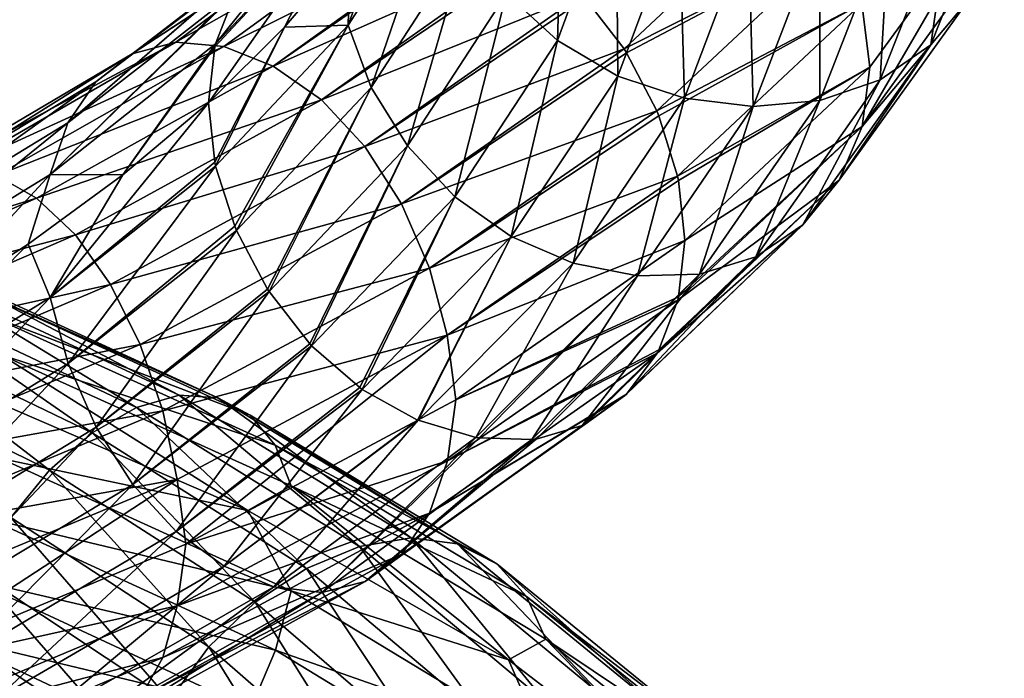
# Model space of a CAD drawing. Header units: metres. Extents: x -80 to 80, y -455 to 95.
# Tile 241 of 256: x 9 to 18, y -277 to -271. Entities that reach past the tile are written whole.
import ezdxf

# ---------------------------------------------------------------- set-up
doc = ezdxf.new("R2010")
doc.units = ezdxf.units.M
doc.layers.add('solid_501010_k_01_02', color=7, linetype='CONTINUOUS')

msp = doc.modelspace()

# ---------------------------------------------------------------- linework, layer by layer
at = {"layer": 'solid_501010_k_01_02'}
for points in [[(14.011416, -271.315887, 1130.427734), (13.543334, -270.881927, 1130.450195), (14.069334, -269.440491, 1128.508789)], [(14.555596, -269.838867, 1128.414551), (14.011416, -271.315887, 1130.427734), (14.069334, -269.440491, 1128.508789)], [(10.857394, -271.347473, 1134.471313), (11.03465, -270.887604, 1134.804688), (12.291083, -269.563232, 1133.213745)], [(12.078845, -270.056213, 1132.894531), (10.857394, -271.347473, 1134.471313), (12.291083, -269.563232, 1133.213745)], [(18.13533, -269.649353, 1129.023804), (17.457317, -271.354584, 1131.589966), (17.650211, -269.998627, 1128.806152)], [(17.814316, -270.927399, 1131.890625), (17.457317, -271.354584, 1131.589966), (18.13533, -269.649353, 1129.023804)], [(12.080457, -271.175171, 1132.432983), (12.098969, -270.478027, 1132.479492), (12.600619, -269.745911, 1131.5448)], [(12.955876, -269.817047, 1130.692993), (12.080457, -271.175171, 1132.432983), (12.600619, -269.745911, 1131.5448)], [(12.294119, -271.74942, 1132.31189), (12.080457, -271.175171, 1132.432983), (12.955876, -269.817047, 1130.692993)], [(13.185021, -270.371674, 1130.541016), (12.294119, -271.74942, 1132.31189), (12.955876, -269.817047, 1130.692993)], [(14.568899, -271.642792, 1130.480347), (14.011416, -271.315887, 1130.427734), (14.555596, -269.838867, 1128.414551)], [(14.267096, -270.925446, 1137.412842), (14.62776, -271.393097, 1137.515625), (16.273479, -269.850525, 1135.306885)], [(15.13473, -270.125122, 1128.380371), (14.568899, -271.642792, 1130.480347), (14.555596, -269.838867, 1128.414551)], [(16.273479, -269.850525, 1135.306885), (14.62776, -271.393097, 1137.515625), (16.60758, -270.393616, 1135.272217)], [(16.821241, -270.974884, 1135.153687), (16.893568, -271.562164, 1134.959717), (18.118349, -269.88205, 1132.435425)], [(18.118349, -269.88205, 1132.435425), (16.822853, -272.107117, 1134.686646), (18.041935, -270.423523, 1132.177368)], [(18.118349, -269.88205, 1132.435425), (16.893568, -271.562164, 1134.959717), (16.822853, -272.107117, 1134.686646)], [(10.089666, -271.439331, 1137.145142), (12.205026, -270.055664, 1136.092651), (12.187595, -270.057922, 1136.077637)], [(10.089666, -271.439331, 1137.145142), (10.490668, -271.329803, 1137.647583), (12.205026, -270.055664, 1136.092651)], [(10.089666, -271.439331, 1137.145142), (12.187595, -270.057922, 1136.077637), (11.738923, -270.19165, 1135.659912)], [(10.490668, -271.329803, 1137.647583), (12.720922, -270.065887, 1136.506592), (12.205026, -270.055664, 1136.092651)], [(10.490668, -271.329803, 1137.647583), (10.933653, -271.370483, 1138.136597), (12.720922, -270.065887, 1136.506592)], [(12.078845, -270.056213, 1132.894531), (11.494238, -271.193634, 1133.365112), (10.791485, -271.888855, 1134.193115)], [(10.850685, -271.374939, 1134.45459), (12.078845, -270.056213, 1132.894531), (10.791485, -271.888855, 1134.193115)], [(10.850685, -271.374939, 1134.45459), (10.857394, -271.347473, 1134.471313), (12.078845, -270.056213, 1132.894531)], [(10.933653, -271.370483, 1138.136597), (13.253077, -270.214447, 1136.87793), (12.720922, -270.065887, 1136.506592)], [(12.078845, -270.056213, 1132.894531), (12.098969, -270.478027, 1132.479492), (11.494238, -271.193634, 1133.365112)], [(17.650211, -269.998627, 1128.806152), (16.990335, -271.677399, 1131.294434), (17.071951, -270.225555, 1128.625366)], [(17.457317, -271.354584, 1131.589966), (16.990335, -271.677399, 1131.294434), (17.650211, -269.998627, 1128.806152)], [(15.184245, -271.847534, 1130.604248), (14.568899, -271.642792, 1130.480347), (15.13473, -270.125122, 1128.380371)], [(15.773975, -270.28653, 1128.407227), (15.184245, -271.847534, 1130.604248), (15.13473, -270.125122, 1128.380371)], [(9.753255, -271.695465, 1136.655884), (11.738923, -270.19165, 1135.659912), (11.727111, -270.197479, 1135.647949)], [(9.753255, -271.695465, 1136.655884), (10.089666, -271.439331, 1137.145142), (11.738923, -270.19165, 1135.659912)], [(9.753255, -271.695465, 1136.655884), (11.727111, -270.197479, 1135.647949), (11.347741, -270.46875, 1135.230103)], [(10.933653, -271.370483, 1138.136597), (11.390765, -271.551392, 1138.584839), (13.253077, -270.214447, 1136.87793)], [(11.390765, -271.551392, 1138.584839), (13.289405, -270.229523, 1136.901245), (13.253077, -270.214447, 1136.87793)], [(11.390765, -271.551392, 1138.584839), (13.769862, -270.49353, 1137.184326), (13.289405, -270.229523, 1136.901245)], [(17.071951, -270.225555, 1128.625366), (16.433695, -271.869904, 1131.022583), (16.433149, -270.32077, 1128.490601)], [(16.990335, -271.677399, 1131.294434), (16.433695, -271.869904, 1131.022583), (17.071951, -270.225555, 1128.625366)], [(15.818775, -271.924957, 1130.788696), (15.184245, -271.847534, 1130.604248), (15.773975, -270.28653, 1128.407227)], [(16.433149, -270.32077, 1128.490601), (15.818775, -271.924957, 1130.788696), (15.773975, -270.28653, 1128.407227)], [(16.433695, -271.869904, 1131.022583), (15.818775, -271.924957, 1130.788696), (16.433149, -270.32077, 1128.490601)], [(12.628221, -272.287292, 1132.271606), (12.294119, -271.74942, 1132.31189), (13.185021, -270.371674, 1130.541016)], [(13.543334, -270.881927, 1130.450195), (12.628221, -272.287292, 1132.271606), (13.185021, -270.371674, 1130.541016)], [(14.62776, -271.393097, 1137.515625), (14.650202, -271.428345, 1137.519531), (16.60758, -270.393616, 1135.272217)], [(14.650202, -271.428345, 1137.519531), (14.928463, -271.963196, 1137.526978), (16.60758, -270.393616, 1135.272217)], [(16.60758, -270.393616, 1135.272217), (14.928463, -271.963196, 1137.526978), (16.821241, -270.974884, 1135.153687)], [(18.041935, -270.423523, 1132.177368), (16.822853, -272.107117, 1134.686646), (17.814316, -270.927399, 1131.890625)], [(9.496076, -272.074158, 1136.205933), (11.347741, -270.46875, 1135.230103), (11.33675, -270.479584, 1135.216797)], [(9.496076, -272.074158, 1136.205933), (9.753255, -271.695465, 1136.655884), (11.347741, -270.46875, 1135.230103)], [(9.496076, -272.074158, 1136.205933), (11.33675, -270.479584, 1135.216797), (11.048297, -270.862732, 1134.82605)], [(11.390765, -271.551392, 1138.584839), (11.834057, -271.862396, 1138.964478), (13.769862, -270.49353, 1137.184326)], [(12.080457, -271.175171, 1132.432983), (11.494238, -271.193634, 1133.365112), (12.098969, -270.478027, 1132.479492)], [(11.834057, -271.862396, 1138.964478), (13.815267, -270.52533, 1137.208252), (13.769862, -270.49353, 1137.184326)], [(11.834057, -271.862396, 1138.964478), (14.235909, -270.89212, 1137.401123), (13.815267, -270.52533, 1137.208252)], [(9.332101, -272.550201, 1135.820679), (11.048297, -270.862732, 1134.82605), (11.03465, -270.887604, 1134.804688)], [(9.332101, -272.550201, 1135.820679), (9.496076, -272.074158, 1136.205933), (11.048297, -270.862732, 1134.82605)], [(9.332101, -272.550201, 1135.820679), (11.03465, -270.887604, 1134.804688), (10.857394, -271.347473, 1134.471313)], [(11.834057, -271.862396, 1138.964478), (12.235664, -272.292877, 1139.247681), (14.235909, -270.89212, 1137.401123)], [(12.235664, -272.292877, 1139.247681), (14.267096, -270.925446, 1137.412842), (14.235909, -270.89212, 1137.401123)], [(13.064675, -272.755371, 1132.316895), (12.628221, -272.287292, 1132.271606), (13.543334, -270.881927, 1130.450195)], [(14.011416, -271.315887, 1130.427734), (13.064675, -272.755371, 1132.316895), (13.543334, -270.881927, 1130.450195)], [(12.235664, -272.292877, 1139.247681), (14.62776, -271.393097, 1137.515625), (14.267096, -270.925446, 1137.412842)], [(14.928463, -271.963196, 1137.526978), (14.947299, -272.008789, 1137.52356), (16.821241, -270.974884, 1135.153687)], [(14.947299, -272.008789, 1137.52356), (15.120684, -272.565063, 1137.435547), (16.821241, -270.974884, 1135.153687)], [(16.821241, -270.974884, 1135.153687), (15.120684, -272.565063, 1137.435547), (16.893568, -271.562164, 1134.959717)], [(17.814316, -270.927399, 1131.890625), (16.610617, -272.603333, 1134.36084), (17.457317, -271.354584, 1131.589966)], [(16.822853, -272.107117, 1134.686646), (16.610617, -272.603333, 1134.36084), (17.814316, -270.927399, 1131.890625)], [(10.850685, -272.436432, 1134.012329), (10.791485, -271.888855, 1134.193115), (11.494238, -271.193634, 1133.365112)], [(10.858807, -272.47406, 1134.003174), (10.850685, -272.436432, 1134.012329), (11.494238, -271.193634, 1133.365112)], [(12.080457, -271.175171, 1132.432983), (10.858807, -272.47406, 1134.003174), (11.494238, -271.193634, 1133.365112)], [(11.03465, -273.028229, 1133.912964), (10.858807, -272.47406, 1134.003174), (12.080457, -271.175171, 1132.432983)], [(11.051016, -273.067261, 1133.90979), (11.03465, -273.028229, 1133.912964), (12.080457, -271.175171, 1132.432983)], [(12.294119, -271.74942, 1132.31189), (11.051016, -273.067261, 1133.90979), (12.080457, -271.175171, 1132.432983)], [(8.154823, -272.579742, 1138.345947), (8.478927, -272.49292, 1138.906372), (10.490668, -271.329803, 1137.647583)], [(10.089666, -271.439331, 1137.145142), (8.154823, -272.579742, 1138.345947), (10.490668, -271.329803, 1137.647583)], [(10.490668, -271.329803, 1137.647583), (8.478927, -272.49292, 1138.906372), (10.933653, -271.370483, 1138.136597)], [(9.332101, -272.550201, 1135.820679), (10.857394, -271.347473, 1134.471313), (10.003893, -272.553497, 1134.948242)], [(10.003893, -272.553497, 1134.948242), (10.857394, -271.347473, 1134.471313), (10.850685, -271.374939, 1134.45459)], [(13.584489, -273.121246, 1132.451538), (13.064675, -272.755371, 1132.316895), (14.011416, -271.315887, 1130.427734)], [(14.568899, -271.642792, 1130.480347), (13.584489, -273.121246, 1132.451538), (14.011416, -271.315887, 1130.427734)], [(17.457317, -271.354584, 1131.589966), (16.277739, -273.013519, 1134.002197), (16.990335, -271.677399, 1131.294434)], [(16.610617, -272.603333, 1134.36084), (16.277739, -273.013519, 1134.002197), (17.457317, -271.354584, 1131.589966)], [(7.882924, -272.817657, 1137.807373), (8.154823, -272.579742, 1138.345947), (10.089666, -271.439331, 1137.145142)], [(9.753255, -271.695465, 1136.655884), (7.882924, -272.817657, 1137.807373), (10.089666, -271.439331, 1137.145142)], [(8.478927, -272.49292, 1138.906372), (8.836963, -272.559601, 1139.458374), (10.933653, -271.370483, 1138.136597)], [(10.933653, -271.370483, 1138.136597), (8.836963, -272.559601, 1139.458374), (11.390765, -271.551392, 1138.584839)], [(10.003893, -272.553497, 1134.948242), (10.850685, -271.374939, 1134.45459), (10.791485, -271.888855, 1134.193115)], [(12.235664, -272.292877, 1139.247681), (12.572869, -272.822418, 1139.41626), (14.62776, -271.393097, 1137.515625)], [(12.572869, -272.822418, 1139.41626), (14.650202, -271.428345, 1137.519531), (14.62776, -271.393097, 1137.515625)], [(12.572869, -272.822418, 1139.41626), (14.928463, -271.963196, 1137.526978), (14.650202, -271.428345, 1137.519531)], [(8.836963, -272.559601, 1139.458374), (9.206417, -272.76828, 1139.970825), (11.390765, -271.551392, 1138.584839)], [(11.390765, -271.551392, 1138.584839), (9.206417, -272.76828, 1139.970825), (11.834057, -271.862396, 1138.964478)], [(15.120684, -272.565063, 1137.435547), (15.129183, -272.605164, 1137.425781), (16.893568, -271.562164, 1134.959717)], [(15.129183, -272.605164, 1137.425781), (15.188015, -273.159729, 1137.24353), (16.893568, -271.562164, 1134.959717)], [(16.893568, -271.562164, 1134.959717), (15.188015, -273.159729, 1137.24353), (16.822853, -272.107117, 1134.686646)], [(7.675062, -273.18338, 1137.318481), (7.882924, -272.817657, 1137.807373), (9.753255, -271.695465, 1136.655884)], [(9.496076, -272.074158, 1136.205933), (7.675062, -273.18338, 1137.318481), (9.753255, -271.695465, 1136.655884)], [(14.158257, -273.367584, 1132.667236), (13.584489, -273.121246, 1132.451538), (14.568899, -271.642792, 1130.480347)], [(15.184245, -271.847534, 1130.604248), (14.158257, -273.367584, 1132.667236), (14.568899, -271.642792, 1130.480347)], [(16.990335, -271.677399, 1131.294434), (15.842311, -273.31076, 1133.632935), (16.433695, -271.869904, 1131.022583)], [(16.277739, -273.013519, 1134.002197), (15.842311, -273.31076, 1133.632935), (16.990335, -271.677399, 1131.294434)], [(11.33675, -273.608093, 1133.91333), (11.051016, -273.067261, 1133.90979), (12.294119, -271.74942, 1132.31189)], [(11.351628, -273.631165, 1133.915649), (11.33675, -273.608093, 1133.91333), (12.294119, -271.74942, 1132.31189)], [(12.628221, -272.287292, 1132.271606), (11.351628, -273.631165, 1133.915649), (12.294119, -271.74942, 1132.31189)], [(9.206417, -272.76828, 1139.970825), (9.564701, -273.107147, 1140.411865), (11.834057, -271.862396, 1138.964478)], [(9.333345, -273.686493, 1135.344849), (10.791485, -271.888855, 1134.193115), (10.850685, -272.436432, 1134.012329)], [(9.333345, -273.686493, 1135.344849), (10.003893, -272.553497, 1134.948242), (10.791485, -271.888855, 1134.193115)], [(11.834057, -271.862396, 1138.964478), (9.564701, -273.107147, 1140.411865), (12.235664, -272.292877, 1139.247681)], [(14.749911, -273.486511, 1132.947266), (14.158257, -273.367584, 1132.667236), (15.184245, -271.847534, 1130.604248)], [(15.818775, -271.924957, 1130.788696), (14.749911, -273.486511, 1132.947266), (15.184245, -271.847534, 1130.604248)], [(16.433695, -271.869904, 1131.022583), (15.323281, -273.470154, 1133.274902), (15.818775, -271.924957, 1130.788696)], [(15.842311, -273.31076, 1133.632935), (15.323281, -273.470154, 1133.274902), (16.433695, -271.869904, 1131.022583)], [(12.572869, -272.822418, 1139.41626), (12.830996, -273.415192, 1139.467407), (14.928463, -271.963196, 1137.526978)], [(12.830996, -273.415192, 1139.467407), (14.947299, -272.008789, 1137.52356), (14.928463, -271.963196, 1137.526978)], [(15.323281, -273.470154, 1133.274902), (14.749911, -273.486511, 1132.947266), (15.818775, -271.924957, 1130.788696)], [(7.542531, -273.652374, 1136.907227), (7.675062, -273.18338, 1137.318481), (9.496076, -272.074158, 1136.205933)], [(9.332101, -272.550201, 1135.820679), (7.542531, -273.652374, 1136.907227), (9.496076, -272.074158, 1136.205933)], [(12.830996, -273.415192, 1139.467407), (15.120684, -272.565063, 1137.435547), (14.947299, -272.008789, 1137.52356)], [(16.822853, -272.107117, 1134.686646), (15.122099, -273.709106, 1136.960083), (16.610617, -272.603333, 1134.36084)], [(15.129183, -273.679688, 1136.978149), (15.122099, -273.709106, 1136.960083), (16.822853, -272.107117, 1134.686646)], [(15.188015, -273.159729, 1137.24353), (15.129183, -273.679688, 1136.978149), (16.822853, -272.107117, 1134.686646)], [(9.564701, -273.107147, 1140.411865), (9.889295, -273.564117, 1140.749756), (12.235664, -272.292877, 1139.247681)], [(12.235664, -272.292877, 1139.247681), (9.889295, -273.564117, 1140.749756), (12.572869, -272.822418, 1139.41626)], [(11.727111, -274.112885, 1134.016724), (11.351628, -273.631165, 1133.915649), (12.628221, -272.287292, 1132.271606)], [(11.743653, -274.130463, 1134.022705), (11.727111, -274.112885, 1134.016724), (12.628221, -272.287292, 1132.271606)], [(13.064675, -272.755371, 1132.316895), (11.743653, -274.130463, 1134.022705), (12.628221, -272.287292, 1132.271606)], [(9.333345, -273.686493, 1135.344849), (10.850685, -272.436432, 1134.012329), (10.858807, -272.47406, 1134.003174)], [(9.498421, -274.29483, 1135.275879), (9.333345, -273.686493, 1135.344849), (10.858807, -272.47406, 1134.003174)], [(9.498421, -274.29483, 1135.275879), (10.858807, -272.47406, 1134.003174), (11.03465, -273.028229, 1133.912964)], [(8.836963, -272.559601, 1139.458374), (6.488819, -273.611664, 1140.427002), (9.206417, -272.76828, 1139.970825)], [(9.332101, -272.550201, 1135.820679), (8.173007, -273.80481, 1136.244507), (7.542531, -273.652374, 1136.907227)], [(9.332101, -272.550201, 1135.820679), (9.127647, -273.194061, 1135.635254), (8.173007, -273.80481, 1136.244507)], [(9.332101, -272.550201, 1135.820679), (10.003893, -272.553497, 1134.948242), (9.127647, -273.194061, 1135.635254)], [(9.333345, -273.686493, 1135.344849), (9.127647, -273.194061, 1135.635254), (10.003893, -272.553497, 1134.948242)], [(12.830996, -273.415192, 1139.467407), (12.996071, -274.033661, 1139.39978), (15.120684, -272.565063, 1137.435547)], [(12.996071, -274.033661, 1139.39978), (15.129183, -272.605164, 1137.425781), (15.120684, -272.565063, 1137.435547)], [(12.996071, -274.033661, 1139.39978), (15.188015, -273.159729, 1137.24353), (15.129183, -272.605164, 1137.425781)], [(16.610617, -272.603333, 1134.36084), (14.931186, -274.198669, 1136.5979), (16.277739, -273.013519, 1134.002197)], [(14.947299, -274.169037, 1136.623535), (14.931186, -274.198669, 1136.5979), (16.610617, -272.603333, 1134.36084)], [(15.122099, -273.709106, 1136.960083), (14.947299, -274.169037, 1136.623535), (16.610617, -272.603333, 1134.36084)], [(6.488819, -273.611664, 1140.427002), (6.760102, -273.842438, 1140.989014), (9.206417, -272.76828, 1139.970825)], [(9.206417, -272.76828, 1139.970825), (6.760102, -273.842438, 1140.989014), (9.564701, -273.107147, 1140.411865)], [(12.187595, -274.516205, 1134.220215), (11.743653, -274.130463, 1134.022705), (13.064675, -272.755371, 1132.316895)], [(12.210336, -274.532166, 1134.231934), (12.187595, -274.516205, 1134.220215), (13.064675, -272.755371, 1132.316895)], [(13.584489, -273.121246, 1132.451538), (12.210336, -274.532166, 1134.231934), (13.064675, -272.755371, 1132.316895)], [(9.889295, -273.564117, 1140.749756), (10.161835, -274.11731, 1140.963135), (12.572869, -272.822418, 1139.41626)], [(12.572869, -272.822418, 1139.41626), (10.161835, -274.11731, 1140.963135), (12.830996, -273.415192, 1139.467407)], [(9.498421, -274.29483, 1135.275879), (11.03465, -273.028229, 1133.912964), (11.051016, -273.067261, 1133.90979)], [(9.756547, -274.880859, 1135.321899), (9.498421, -274.29483, 1135.275879), (11.051016, -273.067261, 1133.90979)], [(9.756547, -274.880859, 1135.321899), (11.051016, -273.067261, 1133.90979), (11.33675, -273.608093, 1133.91333)], [(16.277739, -273.013519, 1134.002197), (14.631645, -274.593231, 1136.185669), (15.842311, -273.31076, 1133.632935)], [(14.650202, -274.574921, 1136.208618), (14.631645, -274.593231, 1136.185669), (16.277739, -273.013519, 1134.002197)], [(14.931186, -274.198669, 1136.5979), (14.650202, -274.574921, 1136.208618), (16.277739, -273.013519, 1134.002197)], [(6.760102, -273.842438, 1140.989014), (7.023184, -274.203461, 1141.477295), (9.564701, -273.107147, 1140.411865)], [(9.564701, -273.107147, 1140.411865), (7.023184, -274.203461, 1141.477295), (9.889295, -273.564117, 1140.749756)], [(12.72107, -274.815247, 1134.527954), (12.210336, -274.532166, 1134.231934), (13.584489, -273.121246, 1132.451538)], [(12.726719, -274.817627, 1134.531616), (12.72107, -274.815247, 1134.527954), (13.584489, -273.121246, 1132.451538)], [(14.158257, -273.367584, 1132.667236), (12.726719, -274.817627, 1134.531616), (13.584489, -273.121246, 1132.451538)], [(12.996071, -274.033661, 1139.39978), (13.073517, -274.627533, 1139.19812), (15.188015, -273.159729, 1137.24353)], [(13.073517, -274.627533, 1139.19812), (15.129183, -273.679688, 1136.978149), (15.188015, -273.159729, 1137.24353)], [(7.543538, -274.795105, 1136.425171), (8.173007, -273.80481, 1136.244507), (9.127647, -273.194061, 1135.635254)], [(9.333345, -273.686493, 1135.344849), (7.543538, -274.795105, 1136.425171), (9.127647, -273.194061, 1135.635254)], [(15.842311, -273.31076, 1133.632935), (14.240638, -274.866241, 1135.749268), (15.323281, -273.470154, 1133.274902)], [(14.267096, -274.853363, 1135.776489), (14.240638, -274.866241, 1135.749268), (15.842311, -273.31076, 1133.632935)], [(14.631645, -274.593231, 1136.185669), (14.267096, -274.853363, 1135.776489), (15.842311, -273.31076, 1133.632935)], [(10.161835, -274.11731, 1140.963135), (10.370461, -274.729797, 1141.047241), (12.830996, -273.415192, 1139.467407)], [(12.830996, -273.415192, 1139.467407), (10.370461, -274.729797, 1141.047241), (12.996071, -274.033661, 1139.39978)], [(13.258849, -274.975189, 1134.89917), (12.726719, -274.817627, 1134.531616), (14.158257, -273.367584, 1132.667236)], [(14.749911, -273.486511, 1132.947266), (13.258849, -274.975189, 1134.89917), (14.158257, -273.367584, 1132.667236)], [(7.778263, -273.588715, 1108.453369), (10.127058, -274.699005, 1109.593384), (8.080968, -273.451019, 1107.88623)], [(8.080968, -273.451019, 1107.88623), (10.52117, -274.586884, 1109.078979), (8.355208, -273.44989, 1107.311279)], [(10.127058, -274.699005, 1109.593384), (10.52117, -274.586884, 1109.078979), (8.080968, -273.451019, 1107.88623)], [(8.355208, -273.44989, 1107.311279), (10.878222, -274.609924, 1108.550781), (8.585471, -273.587524, 1106.759521)], [(10.52117, -274.586884, 1109.078979), (10.878222, -274.609924, 1108.550781), (8.355208, -273.44989, 1107.311279)], [(13.289405, -274.980194, 1134.922119), (13.258849, -274.975189, 1134.89917), (14.749911, -273.486511, 1132.947266)], [(13.775172, -274.994659, 1135.313354), (13.289405, -274.980194, 1134.922119), (14.749911, -273.486511, 1132.947266)], [(15.323281, -273.470154, 1133.274902), (13.775172, -274.994659, 1135.313354), (14.749911, -273.486511, 1132.947266)], [(13.815267, -274.989838, 1135.348267), (13.775172, -274.994659, 1135.313354), (15.323281, -273.470154, 1133.274902)], [(14.240638, -274.866241, 1135.749268), (13.815267, -274.989838, 1135.348267), (15.323281, -273.470154, 1133.274902)], [(7.023184, -274.203461, 1141.477295), (7.261527, -274.681366, 1141.857056), (9.889295, -273.564117, 1140.749756)], [(9.889295, -273.564117, 1140.749756), (7.261527, -274.681366, 1141.857056), (10.161835, -274.11731, 1140.963135)], [(7.466121, -273.848419, 1108.980347), (9.720658, -274.933167, 1110.065308), (7.778263, -273.588715, 1108.453369)], [(9.720658, -274.933167, 1110.065308), (10.127058, -274.699005, 1109.593384), (7.778263, -273.588715, 1108.453369)], [(8.585471, -273.587524, 1106.759521), (11.178018, -274.769012, 1108.037354), (8.761734, -273.846924, 1106.259766)], [(10.878222, -274.609924, 1108.550781), (11.178018, -274.769012, 1108.037354), (8.585471, -273.587524, 1106.759521)], [(9.756547, -274.880859, 1135.321899), (11.33675, -273.608093, 1133.91333), (11.351628, -273.631165, 1133.915649)], [(7.676957, -275.416901, 1136.376099), (7.543538, -274.795105, 1136.425171), (9.333345, -273.686493, 1135.344849)], [(9.498421, -274.29483, 1135.275879), (7.676957, -275.416901, 1136.376099), (9.333345, -273.686493, 1135.344849)], [(10.093752, -275.4086, 1135.482788), (9.756547, -274.880859, 1135.321899), (11.351628, -273.631165, 1133.915649)], [(10.093752, -275.4086, 1135.482788), (11.351628, -273.631165, 1133.915649), (11.727111, -274.112885, 1134.016724)], [(12.997315, -275.190918, 1138.915283), (14.947299, -274.169037, 1136.623535), (15.122099, -273.709106, 1136.960083)], [(13.073517, -274.627533, 1139.19812), (12.997315, -275.190918, 1138.915283), (15.122099, -273.709106, 1136.960083)], [(13.073517, -274.627533, 1139.19812), (15.122099, -273.709106, 1136.960083), (15.129183, -273.679688, 1136.978149)], [(7.163626, -274.215332, 1109.434448), (9.326819, -275.276062, 1110.46521), (7.466121, -273.848419, 1108.980347)], [(9.326819, -275.276062, 1110.46521), (9.720658, -274.933167, 1110.065308), (7.466121, -273.848419, 1108.980347)], [(8.761734, -273.846924, 1106.259766), (11.407507, -275.046204, 1107.565674), (8.874457, -274.210144, 1105.840454)], [(11.178018, -274.769012, 1108.037354), (11.407507, -275.046204, 1107.565674), (8.761734, -273.846924, 1106.259766)], [(10.370461, -274.729797, 1141.047241), (10.503881, -275.362915, 1140.999023), (12.996071, -274.033661, 1139.39978)], [(12.996071, -274.033661, 1139.39978), (10.503881, -275.362915, 1140.999023), (10.584948, -275.960754, 1140.798462)], [(12.996071, -274.033661, 1139.39978), (10.584948, -275.960754, 1140.798462), (13.073517, -274.627533, 1139.19812)], [(7.261527, -274.681366, 1141.857056), (7.461648, -275.253235, 1142.104614), (10.161835, -274.11731, 1140.963135)], [(10.161835, -274.11731, 1140.963135), (7.461648, -275.253235, 1142.104614), (10.370461, -274.729797, 1141.047241)], [(10.093752, -275.4086, 1135.482788), (11.727111, -274.112885, 1134.016724), (11.743653, -274.130463, 1134.022705)], [(10.495359, -275.842865, 1135.757568), (10.093752, -275.4086, 1135.482788), (11.743653, -274.130463, 1134.022705)], [(10.495359, -275.842865, 1135.757568), (11.743653, -274.130463, 1134.022705), (12.187595, -274.516205, 1134.220215)], [(12.997315, -275.190918, 1138.915283), (14.931186, -274.198669, 1136.5979), (14.947299, -274.169037, 1136.623535)], [(8.970304, -275.713989, 1110.763672), (9.326819, -275.276062, 1110.46521), (7.163626, -274.215332, 1109.434448)], [(8.874457, -274.210144, 1105.840454), (11.154605, -275.649139, 1106.594116), (8.433284, -274.474976, 1105.346924)], [(8.874457, -274.210144, 1105.840454), (11.554268, -275.422485, 1107.162842), (11.154605, -275.649139, 1106.594116)], [(11.407507, -275.046204, 1107.565674), (11.554268, -275.422485, 1107.162842), (8.874457, -274.210144, 1105.840454)], [(12.833341, -275.673187, 1138.521851), (14.650202, -274.574921, 1136.208618), (14.931186, -274.198669, 1136.5979)], [(12.997315, -275.190918, 1138.915283), (12.833341, -275.673187, 1138.521851), (14.931186, -274.198669, 1136.5979)], [(7.885584, -276.022034, 1136.4552), (7.676957, -275.416901, 1136.376099), (9.498421, -274.29483, 1135.275879)], [(9.756547, -274.880859, 1135.321899), (7.885584, -276.022034, 1136.4552), (9.498421, -274.29483, 1135.275879)], [(8.433284, -274.474976, 1105.346924), (11.154605, -275.649139, 1106.594116), (8.875307, -275.169159, 1105.352783)], [(10.495359, -275.842865, 1135.757568), (12.187595, -274.516205, 1134.220215), (12.210336, -274.532166, 1134.231934)], [(10.938651, -276.162231, 1136.130005), (10.495359, -275.842865, 1135.757568), (12.210336, -274.532166, 1134.231934)], [(10.938651, -276.162231, 1136.130005), (12.210336, -274.532166, 1134.231934), (12.72107, -274.815247, 1134.527954)], [(10.127058, -274.699005, 1109.593384), (12.187032, -275.981506, 1111.064697), (10.52117, -274.586884, 1109.078979)], [(10.52117, -274.586884, 1109.078979), (12.661311, -275.902008, 1110.615601), (10.878222, -274.609924, 1108.550781)], [(12.187032, -275.981506, 1111.064697), (12.661311, -275.902008, 1110.615601), (10.52117, -274.586884, 1109.078979)], [(10.878222, -274.609924, 1108.550781), (13.090994, -275.955841, 1110.145752), (11.178018, -274.769012, 1108.037354)], [(12.661311, -275.902008, 1110.615601), (13.090994, -275.955841, 1110.145752), (10.878222, -274.609924, 1108.550781)], [(12.576161, -276.053009, 1138.063354), (14.267096, -274.853363, 1135.776489), (14.631645, -274.593231, 1136.185669)], [(12.833341, -275.673187, 1138.521851), (12.576161, -276.053009, 1138.063354), (14.631645, -274.593231, 1136.185669)], [(12.833341, -275.673187, 1138.521851), (14.631645, -274.593231, 1136.185669), (14.650202, -274.574921, 1136.208618)], [(9.720658, -274.933167, 1110.065308), (11.697966, -276.183167, 1111.46814), (10.127058, -274.699005, 1109.593384)], [(11.697966, -276.183167, 1111.46814), (12.187032, -275.981506, 1111.064697), (10.127058, -274.699005, 1109.593384)], [(13.073517, -274.627533, 1139.19812), (10.584948, -275.960754, 1140.798462), (12.997315, -275.190918, 1138.915283)], [(7.461648, -275.253235, 1142.104614), (7.614839, -275.881226, 1142.213745), (10.370461, -274.729797, 1141.047241)], [(10.370461, -274.729797, 1141.047241), (7.614839, -275.881226, 1142.213745), (10.503881, -275.362915, 1140.999023)], [(11.178018, -274.769012, 1108.037354), (13.45177, -276.142303, 1109.680054), (11.407507, -275.046204, 1107.565674)], [(13.090994, -275.955841, 1110.145752), (13.45177, -276.142303, 1109.680054), (11.178018, -274.769012, 1108.037354)], [(8.158125, -276.573578, 1136.660767), (7.885584, -276.022034, 1136.4552), (9.756547, -274.880859, 1135.321899)], [(10.093752, -275.4086, 1135.482788), (8.158125, -276.573578, 1136.660767), (9.756547, -274.880859, 1135.321899)], [(10.938651, -276.162231, 1136.130005), (12.72107, -274.815247, 1134.527954), (12.726719, -274.817627, 1134.531616)], [(11.395763, -276.354126, 1136.573608), (10.938651, -276.162231, 1136.130005), (12.726719, -274.817627, 1134.531616)], [(11.395763, -276.354126, 1136.573608), (12.726719, -274.817627, 1134.531616), (13.258849, -274.975189, 1134.89917)], [(12.23975, -276.304932, 1137.567505), (13.815267, -274.989838, 1135.348267), (14.240638, -274.866241, 1135.749268)], [(12.576161, -276.053009, 1138.063354), (12.23975, -276.304932, 1137.567505), (14.240638, -274.866241, 1135.749268)], [(12.576161, -276.053009, 1138.063354), (14.240638, -274.866241, 1135.749268), (14.267096, -274.853363, 1135.776489)], [(9.326819, -275.276062, 1110.46521), (11.224014, -276.495453, 1111.800781), (9.720658, -274.933167, 1110.065308)], [(11.224014, -276.495453, 1111.800781), (11.697966, -276.183167, 1111.46814), (9.720658, -274.933167, 1110.065308)], [(11.838748, -276.405823, 1137.061768), (11.395763, -276.354126, 1136.573608), (13.258849, -274.975189, 1134.89917)], [(11.838748, -276.405823, 1137.061768), (13.258849, -274.975189, 1134.89917), (13.289405, -274.980194, 1134.922119)], [(11.838748, -276.405823, 1137.061768), (13.289405, -274.980194, 1134.922119), (13.775172, -274.994659, 1135.313354)], [(11.407507, -275.046204, 1107.565674), (13.727941, -276.4422, 1109.24353), (11.554268, -275.422485, 1107.162842)], [(13.45177, -276.142303, 1109.680054), (13.727941, -276.4422, 1109.24353), (11.407507, -275.046204, 1107.565674)], [(12.23975, -276.304932, 1137.567505), (11.838748, -276.405823, 1137.061768), (13.775172, -274.994659, 1135.313354)], [(12.23975, -276.304932, 1137.567505), (13.775172, -274.994659, 1135.313354), (13.815267, -274.989838, 1135.348267)], [(8.875307, -275.169159, 1105.352783), (11.555375, -276.389313, 1106.668213), (8.763336, -275.721893, 1105.306519)], [(11.154605, -275.649139, 1106.594116), (11.555375, -276.389313, 1106.668213), (8.875307, -275.169159, 1105.352783)], [(12.997315, -275.190918, 1138.915283), (10.504888, -276.529633, 1140.506836), (12.833341, -275.673187, 1138.521851)], [(10.584948, -275.960754, 1140.798462), (10.504888, -276.529633, 1140.506836), (12.997315, -275.190918, 1138.915283)], [(8.970304, -275.713989, 1110.763672), (10.79498, -276.906586, 1112.03772), (9.326819, -275.276062, 1110.46521)], [(10.79498, -276.906586, 1112.03772), (11.224014, -276.495453, 1111.800781), (9.326819, -275.276062, 1110.46521)], [(7.614839, -275.881226, 1142.213745), (7.712806, -276.525726, 1142.180176), (10.503881, -275.362915, 1140.999023)], [(10.503881, -275.362915, 1140.999023), (7.712806, -276.525726, 1142.180176), (7.807959, -277.123657, 1141.980347)], [(10.503881, -275.362915, 1140.999023), (7.807959, -277.123657, 1141.980347), (10.584948, -275.960754, 1140.798462)], [(8.482718, -277.035156, 1136.989746), (8.158125, -276.573578, 1136.660767), (10.093752, -275.4086, 1135.482788)], [(10.495359, -275.842865, 1135.757568), (8.482718, -277.035156, 1136.989746), (10.093752, -275.4086, 1135.482788)], [(11.554268, -275.422485, 1107.162842), (13.559846, -277.024872, 1108.219604), (11.154605, -275.649139, 1106.594116)], [(11.554268, -275.422485, 1107.162842), (13.904555, -276.835114, 1108.861328), (13.559846, -277.024872, 1108.219604)], [(13.727941, -276.4422, 1109.24353), (13.904555, -276.835114, 1108.861328), (11.554268, -275.422485, 1107.162842)], [(8.671215, -276.225494, 1110.941895), (10.435052, -277.396515, 1112.163208), (8.970304, -275.713989, 1110.763672)], [(10.435052, -277.396515, 1112.163208), (10.79498, -276.906586, 1112.03772), (8.970304, -275.713989, 1110.763672)], [(12.833341, -275.673187, 1138.521851), (10.372357, -277.005981, 1140.086792), (12.576161, -276.053009, 1138.063354)], [(10.504888, -276.529633, 1140.506836), (10.372357, -277.005981, 1140.086792), (12.833341, -275.673187, 1138.521851)], [(11.154605, -275.649139, 1106.594116), (13.559846, -277.024872, 1108.219604), (11.555375, -276.389313, 1106.668213)], [(8.763336, -275.721893, 1105.306519), (11.409592, -276.936218, 1106.598877), (8.587719, -276.278442, 1105.391479)], [(11.555375, -276.389313, 1106.668213), (11.409592, -276.936218, 1106.598877), (8.763336, -275.721893, 1105.306519)], [(8.841002, -277.383789, 1137.422852), (8.482718, -277.035156, 1136.989746), (10.495359, -275.842865, 1135.757568)], [(10.938651, -276.162231, 1136.130005), (8.841002, -277.383789, 1137.422852), (10.495359, -275.842865, 1135.757568)], [(10.584948, -275.960754, 1140.798462), (7.807959, -277.123657, 1141.980347), (10.504888, -276.529633, 1140.506836)], [(11.697966, -276.183167, 1111.46814), (13.344341, -277.57663, 1113.139038), (12.187032, -275.981506, 1111.064697)], [(12.187032, -275.981506, 1111.064697), (13.902239, -277.413574, 1112.815308), (12.661311, -275.902008, 1110.615601)], [(13.344341, -277.57663, 1113.139038), (13.902239, -277.413574, 1112.815308), (12.187032, -275.981506, 1111.064697)], [(12.661311, -275.902008, 1110.615601), (14.443269, -277.372742, 1112.442505), (13.090994, -275.955841, 1110.145752)], [(13.902239, -277.413574, 1112.815308), (14.443269, -277.372742, 1112.442505), (12.661311, -275.902008, 1110.615601)], [(13.090994, -275.955841, 1110.145752), (14.933425, -277.463135, 1112.040649), (13.45177, -276.142303, 1109.680054)], [(14.443269, -277.372742, 1112.442505), (14.933425, -277.463135, 1112.040649), (13.090994, -275.955841, 1110.145752)], [(12.576161, -276.053009, 1138.063354), (10.164495, -277.373322, 1139.589233), (12.23975, -276.304932, 1137.567505)], [(10.372357, -277.005981, 1140.086792), (10.164495, -277.373322, 1139.589233), (12.576161, -276.053009, 1138.063354)], [(9.210456, -277.60498, 1137.930054), (8.841002, -277.383789, 1137.422852), (10.938651, -276.162231, 1136.130005)], [(11.395763, -276.354126, 1136.573608), (9.210456, -277.60498, 1137.930054), (10.938651, -276.162231, 1136.130005)], [(13.45177, -276.142303, 1109.680054), (15.344976, -277.682129, 1111.630493), (13.727941, -276.4422, 1109.24353)], [(14.933425, -277.463135, 1112.040649), (15.344976, -277.682129, 1111.630493), (13.45177, -276.142303, 1109.680054)], [(8.442568, -276.777374, 1110.996826), (10.159894, -277.932831, 1112.17688), (8.671215, -276.225494, 1110.941895)], [(10.159894, -277.932831, 1112.17688), (10.435052, -277.396515, 1112.163208), (8.671215, -276.225494, 1110.941895)], [(11.224014, -276.495453, 1111.800781), (12.803686, -277.8526, 1113.393555), (11.697966, -276.183167, 1111.46814)], [(12.803686, -277.8526, 1113.393555), (13.344341, -277.57663, 1113.139038), (11.697966, -276.183167, 1111.46814)], [(8.587719, -276.278442, 1105.391479), (11.180943, -277.480988, 1106.650146), (8.357998, -276.805237, 1105.605469)], [(11.409592, -276.936218, 1106.598877), (11.180943, -277.480988, 1106.650146), (8.587719, -276.278442, 1105.391479)], [(12.23975, -276.304932, 1137.567505), (9.892596, -277.606842, 1139.043945), (11.838748, -276.405823, 1137.061768)], [(10.164495, -277.373322, 1139.589233), (9.892596, -277.606842, 1139.043945), (12.23975, -276.304932, 1137.567505)], [(9.568492, -277.684113, 1138.480713), (9.210456, -277.60498, 1137.930054), (11.395763, -276.354126, 1136.573608)], [(11.838748, -276.405823, 1137.061768), (9.568492, -277.684113, 1138.480713), (11.395763, -276.354126, 1136.573608)], [(9.892596, -277.606842, 1139.043945), (9.568492, -277.684113, 1138.480713), (11.838748, -276.405823, 1137.061768)], [(11.555375, -276.389313, 1106.668213), (13.905887, -277.812012, 1108.358521), (11.409592, -276.936218, 1106.598877)], [(13.559846, -277.024872, 1108.219604), (13.905887, -277.812012, 1108.358521), (11.555375, -276.389313, 1106.668213)], [(13.727941, -276.4422, 1109.24353), (15.660016, -278.008942, 1111.234985), (13.904555, -276.835114, 1108.861328)], [(15.344976, -277.682129, 1111.630493), (15.660016, -278.008942, 1111.234985), (13.727941, -276.4422, 1109.24353)], [(10.504888, -276.529633, 1140.506836), (7.713545, -277.699402, 1141.681152), (10.372357, -277.005981, 1140.086792)], [(7.807959, -277.123657, 1141.980347), (7.713545, -277.699402, 1141.681152), (10.504888, -276.529633, 1140.506836)], [(10.79498, -276.906586, 1112.03772), (12.314269, -278.231903, 1113.558716), (11.224014, -276.495453, 1111.800781)], [(12.314269, -278.231903, 1113.558716), (12.803686, -277.8526, 1113.393555), (11.224014, -276.495453, 1111.800781)], [(8.357998, -276.805237, 1105.605469), (10.881855, -277.99057, 1106.821655), (8.084171, -277.268982, 1105.94519)], [(8.296784, -277.3349, 1110.927246), (9.984457, -278.481781, 1112.079468), (8.442568, -276.777374, 1110.996826)], [(11.180943, -277.480988, 1106.650146), (10.881855, -277.99057, 1106.821655), (8.357998, -276.805237, 1105.605469)], [(9.984457, -278.481781, 1112.079468), (10.159894, -277.932831, 1112.17688), (8.442568, -276.777374, 1110.996826)], [(13.904555, -276.835114, 1108.861328), (15.595405, -278.585449, 1110.178101), (13.559846, -277.024872, 1108.219604)], [(13.904555, -276.835114, 1108.861328), (15.861487, -278.4216, 1110.877075), (15.595405, -278.585449, 1110.178101)], [(15.660016, -278.008942, 1111.234985), (15.861487, -278.4216, 1110.877075), (13.904555, -276.835114, 1108.861328)], [(10.435052, -277.396515, 1112.163208), (11.903686, -278.696228, 1113.623169), (10.79498, -276.906586, 1112.03772)], [(11.903686, -278.696228, 1113.623169), (12.314269, -278.231903, 1113.558716), (10.79498, -276.906586, 1112.03772)], [(11.409592, -276.936218, 1106.598877), (13.73045, -278.351501, 1108.260864), (11.180943, -277.480988, 1106.650146)], [(13.905887, -277.812012, 1108.358521), (13.73045, -278.351501, 1108.260864), (11.409592, -276.936218, 1106.598877)], [(10.372357, -277.005981, 1140.086792), (7.616231, -278.170807, 1141.240356), (10.164495, -277.373322, 1139.589233)], [(7.713545, -277.699402, 1141.681152), (7.616231, -278.170807, 1141.240356), (10.372357, -277.005981, 1140.086792)], [(13.559846, -277.024872, 1108.219604), (15.595405, -278.585449, 1110.178101), (13.905887, -277.812012, 1108.358521)]]:
    msp.add_3dface(points, dxfattribs=at)

doc.saveas('drawing.dxf')
